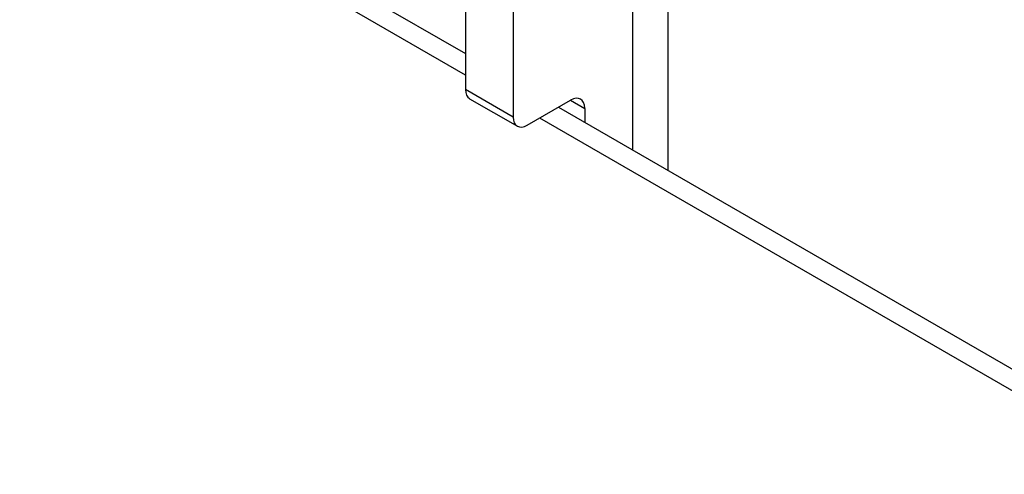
# Model space of a CAD drawing. Header units: inches. Extents: x 173.1 to 204.9, y 64.7 to 98.7.
# Tile 13 of 30: x 179.5 to 181, y 96.6 to 97.3. Entities that reach past the tile are written whole.
import ezdxf

# ---------------------------------------------------------------- set-up
doc = ezdxf.new("R2010")
doc.units = ezdxf.units.IN
doc.header["$MEASUREMENT"] = 0
doc.layers.add('Visible Edges(ANSI)', color=7, linetype='Continuous', lineweight=25)
doc.layers.add('Visible Tangent Edges(ANSI)', color=7, linetype='Continuous', lineweight=25)

msp = doc.modelspace()

# ---------------------------------------------------------------- linework, layer by layer
at = {"layer": 'Visible Edges(ANSI)'}
for p, q in [((180.5218, 98.233), (180.5218, 97.0731)), ((180.207, 97.9648), (180.207, 97.1989)), ((180.2813, 97.9219), (180.2813, 97.1561)), ((179.542, 97.6388), (180.207, 97.2549)), ((180.2134, 97.1847), (180.2877, 97.1419)), ((180.3032, 97.1434), (180.3707, 97.1824)), ((180.3516, 97.1714), (203.7926, 83.6377)), ((180.3926, 97.1697), (180.3926, 97.1477))]:
    msp.add_line(p, q, dxfattribs=at)
for centre, major_axis, end_param in [((180.2289, 97.2116), (-0.0155, -0.0268), 6.283185), ((180.3707, 97.1571), (0.0155, 0.0268), 7.068583), ((180.3032, 97.1687), (-0.0155, -0.0268), 7.068583)]:
    msp.add_ellipse(centre, major_axis=major_axis, ratio=0.57735, start_param=5.497787, end_param=end_param, dxfattribs=at)
at = {"layer": 'Visible Tangent Edges(ANSI)'}
for p, q in [((180.4669, 98.1565), (180.4669, 97.1048)), ((180.207, 97.2214), (179.513, 97.6221)), ((180.2813, 97.1561), (180.207, 97.1989)), ((180.3707, 97.1824), (180.3926, 97.1697)), ((203.7926, 83.6043), (180.3226, 97.1546))]:
    msp.add_line(p, q, dxfattribs=at)

doc.saveas('drawing.dxf')
